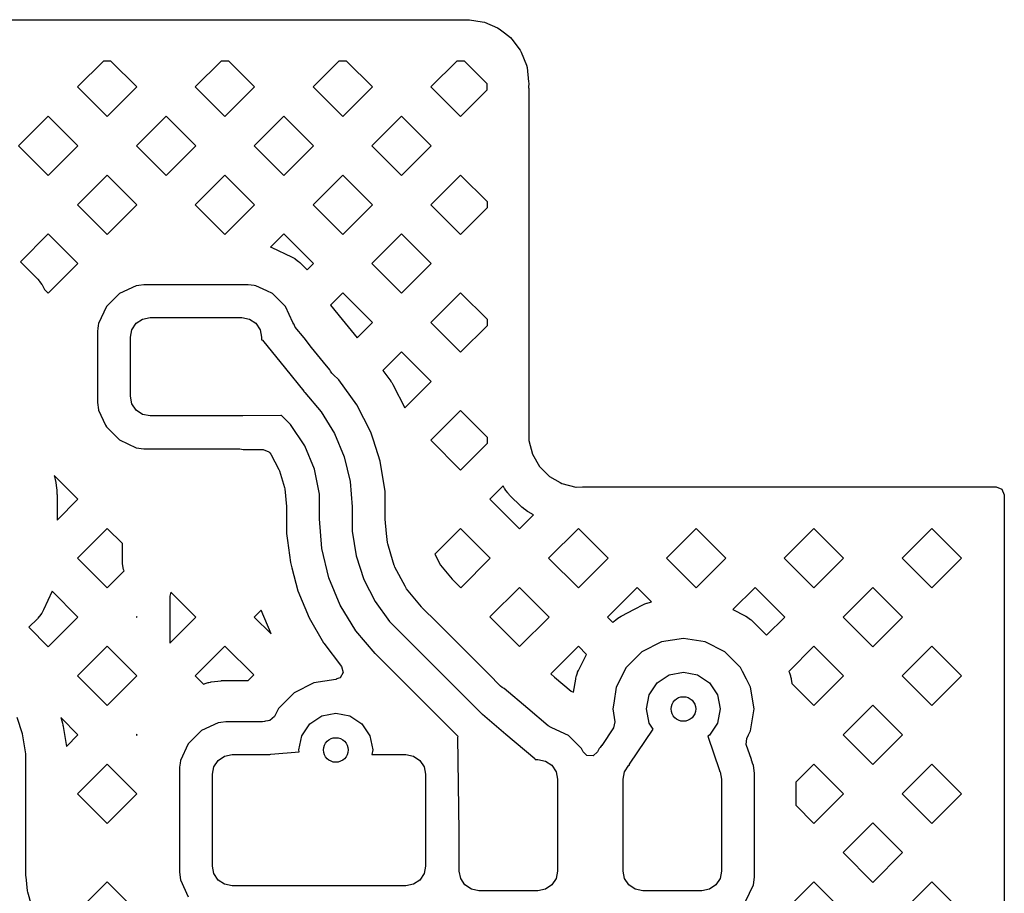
# Model space of a CAD drawing. Extents: x 126.5 to 186.7, y -114.4 to -68.6.
# Tile 27 of 32: x 168.9 to 174.9, y -86.3 to -81. Entities that reach past the tile are written whole.
import ezdxf

# ---------------------------------------------------------------- set-up
doc = ezdxf.new("R2010")
doc.units = 0
doc.layers.add('BLACK', color=7, linetype='CONTINUOUS')

msp = doc.modelspace()

# ---------------------------------------------------------------- linework, layer by layer
at = {"layer": 'BLACK', "linetype": 'CONTINUOUS'}
for p, q in [((163.718045, -80.978297), (171.611442, -80.97823)), ((171.611442, -80.97823), (171.617926, -80.978661)), ((171.617926, -80.978661), (171.628054, -80.980013)), ((171.628054, -80.980013), (171.706503, -80.990485)), ((171.706503, -80.990485), (171.719013, -80.993886)), ((171.719013, -80.993886), (171.798358, -81.02726)), ((171.798358, -81.02726), (171.809539, -81.033823)), ((171.809539, -81.033823), (171.842059, -81.05925)), ((171.842059, -81.05925), (171.877351, -81.086843)), ((171.877351, -81.086843), (171.886421, -81.096113)), ((171.886421, -81.096113), (171.937948, -81.165064)), ((171.937948, -81.165064), (171.944267, -81.176386)), ((171.944267, -81.176386), (171.975904, -81.256443)), ((169.395208, -81.230248), (169.237381, -81.388075)), ((169.441593, -81.230248), (169.395208, -81.230248)), ((169.59942, -81.388075), (169.441593, -81.230248)), ((170.113635, -81.230242), (169.955801, -81.388075)), ((170.160008, -81.230242), (170.113635, -81.230242)), ((170.317841, -81.388075), (170.160008, -81.230242)), ((170.832061, -81.230235), (170.674222, -81.388075)), ((170.878421, -81.230235), (170.832061, -81.230235)), ((171.036261, -81.388075), (170.878421, -81.230235)), ((171.550488, -81.23023), (171.392642, -81.388075)), ((171.596837, -81.23023), (171.550488, -81.23023)), ((171.736729, -81.370122), (171.596837, -81.23023)), ((171.975904, -81.256443), (171.979031, -81.269026)), ((171.979031, -81.269026), (171.98892, -81.357841)), ((171.989209, -81.364332), (171.988618, -81.39138)), ((171.98892, -81.357841), (171.989209, -81.364332)), ((169.237381, -81.388075), (169.418401, -81.569095)), ((169.418401, -81.569095), (169.599421, -81.388076)), ((169.599421, -81.388076), (169.59942, -81.388075)), ((169.955801, -81.388075), (170.136822, -81.569096)), ((170.136822, -81.569096), (170.317842, -81.388076)), ((170.317842, -81.388076), (170.317841, -81.388075)), ((170.674222, -81.388075), (170.855242, -81.569095)), ((170.855242, -81.569095), (171.036262, -81.388076)), ((171.036262, -81.388076), (171.036261, -81.388075)), ((171.392642, -81.388075), (171.573662, -81.569095)), ((171.573662, -81.569095), (171.736785, -81.405972)), ((171.736407, -81.398372), (171.736974, -81.372325)), ((171.736594, -81.403854), (171.736407, -81.398372)), ((171.736785, -81.405972), (171.736594, -81.403854)), ((171.736974, -81.372325), (171.736729, -81.370122)), ((171.988618, -81.39138), (171.989249, -81.397584)), ((171.989249, -81.397584), (171.989234, -83.531424)), ((169.059191, -81.566266), (168.878171, -81.747286)), ((169.24021, -81.747286), (169.059191, -81.566266)), ((169.777611, -81.566266), (169.596592, -81.747286)), ((169.958631, -81.747286), (169.777611, -81.566266)), ((170.496032, -81.566266), (170.315012, -81.747286)), ((170.677051, -81.747286), (170.496032, -81.566266)), ((171.214452, -81.566266), (171.033433, -81.747286)), ((171.395472, -81.747286), (171.214452, -81.566266)), ((168.878171, -81.747286), (169.059191, -81.928306)), ((169.059191, -81.928306), (169.24021, -81.747286)), ((169.596592, -81.747286), (169.777611, -81.928305)), ((169.777611, -81.928305), (169.958631, -81.747286)), ((170.315012, -81.747286), (170.496032, -81.928306)), ((170.496032, -81.928306), (170.677051, -81.747286)), ((171.033433, -81.747286), (171.214452, -81.928305)), ((171.214452, -81.928305), (171.395472, -81.747286)), ((169.418401, -81.925477), (169.237381, -82.106496)), ((169.59942, -82.106496), (169.418401, -81.925477)), ((170.136822, -81.925477), (169.955802, -82.106496)), ((170.317841, -82.106496), (170.136822, -81.925477)), ((170.855242, -81.925477), (170.674222, -82.106496)), ((171.036261, -82.106496), (170.855242, -81.925477)), ((171.573663, -81.925477), (171.392643, -82.106496)), ((171.737243, -82.089057), (171.573663, -81.925477)), ((169.237381, -82.106496), (169.418401, -82.287516)), ((169.418401, -82.287516), (169.59942, -82.106496)), ((169.955802, -82.106496), (170.136822, -82.287516)), ((170.136822, -82.287516), (170.317841, -82.106496)), ((170.674222, -82.106496), (170.855242, -82.287516)), ((170.855242, -82.287516), (171.036261, -82.106496)), ((171.392643, -82.106496), (171.573662, -82.287516)), ((171.573662, -82.287516), (171.737243, -82.123936)), ((171.737243, -82.123936), (171.737243, -82.089057)), ((169.05919, -82.284686), (168.888916, -82.454961)), ((169.139707, -82.365203), (169.05919, -82.284686)), ((170.496031, -82.284686), (170.415514, -82.365203)), ((170.677052, -82.465707), (170.496031, -82.284686)), ((171.214452, -82.284687), (171.033433, -82.465707)), ((171.395472, -82.465707), (171.214452, -82.284687)), ((169.240211, -82.465707), (169.139707, -82.365203)), ((170.415514, -82.365203), (170.418553, -82.366347)), ((170.418553, -82.366347), (170.422002, -82.367798)), ((170.422002, -82.367798), (170.543145, -82.424288)), ((170.543145, -82.424288), (170.546937, -82.426262)), ((170.546937, -82.426262), (170.55858, -82.432984)), ((170.55858, -82.432984), (170.562182, -82.435278)), ((170.562182, -82.435278), (170.580221, -82.447907)), ((170.580221, -82.447907), (170.583616, -82.450512)), ((168.888916, -82.454961), (168.893919, -82.459159)), ((168.893919, -82.459159), (168.89707, -82.462047)), ((168.89707, -82.462047), (168.992565, -82.557542)), ((169.059191, -82.646727), (169.240211, -82.465707)), ((170.583616, -82.450512), (170.593921, -82.459159)), ((170.593921, -82.459159), (170.597072, -82.462047)), ((170.597072, -82.462047), (170.638892, -82.503867)), ((170.638892, -82.503867), (170.677052, -82.465707)), ((171.033433, -82.465707), (171.214452, -82.646726)), ((171.214452, -82.646726), (171.395472, -82.465707)), ((168.992565, -82.557542), (168.995453, -82.560693)), ((168.995453, -82.560693), (169.0041, -82.570998)), ((169.0041, -82.570998), (169.006705, -82.574393)), ((169.006705, -82.574393), (169.019334, -82.592432)), ((169.019334, -82.592432), (169.021628, -82.596034)), ((169.021628, -82.596034), (169.02835, -82.607677)), ((169.02835, -82.607677), (169.030324, -82.611469)), ((169.030324, -82.611469), (169.035907, -82.623443)), ((169.035907, -82.623443), (169.059191, -82.646727)), ((169.595767, -82.600259), (169.493333, -82.648025)), ((169.595768, -82.600258), (169.595767, -82.600259)), ((169.611329, -82.598209), (169.595768, -82.600258)), ((169.642447, -82.594113), (169.611329, -82.598209)), ((170.277555, -82.594113), (169.642447, -82.594113)), ((170.314896, -82.599029), (170.277555, -82.594113)), ((170.324233, -82.600258), (170.314896, -82.599029)), ((170.391964, -82.631842), (170.324233, -82.600258)), ((169.493331, -82.648026), (169.413414, -82.727943)), ((169.493333, -82.648025), (169.493331, -82.648026)), ((170.426668, -82.648025), (170.391964, -82.631842)), ((170.42667, -82.648026), (170.426668, -82.648025)), ((170.4972, -82.718556), (170.42667, -82.648026)), ((170.855241, -82.643896), (170.780581, -82.718556)), ((171.036261, -82.824916), (170.855241, -82.643896)), ((171.573663, -82.643897), (171.392643, -82.824917)), ((171.737238, -82.807472), (171.573663, -82.643897)), ((169.413413, -82.727945), (169.365647, -82.830379)), ((169.413414, -82.727943), (169.413413, -82.727945)), ((170.506587, -82.727943), (170.4972, -82.718556)), ((170.506587, -82.727944), (170.506587, -82.727943)), ((170.506589, -82.727946), (170.506587, -82.727944)), ((170.551608, -82.82449), (170.506589, -82.727946)), ((170.780581, -82.718556), (170.851687, -82.806136)), ((169.595148, -82.82976), (169.634079, -82.803747)), ((169.634079, -82.803747), (169.680001, -82.794613)), ((169.680001, -82.794613), (170.240001, -82.794613)), ((170.240001, -82.794613), (170.285923, -82.803747)), ((170.285923, -82.803747), (170.324854, -82.82976)), ((170.851687, -82.806136), (170.851691, -82.806141)), ((170.851691, -82.806141), (170.942809, -82.918369)), ((171.737238, -82.842361), (171.737238, -82.807472)), ((169.361505, -82.861841), (169.359501, -82.877062)), ((169.364069, -82.842361), (169.361505, -82.861841)), ((169.365646, -82.83038), (169.364069, -82.842361)), ((169.365647, -82.830379), (169.365646, -82.83038)), ((169.560001, -82.914613), (169.569135, -82.868691)), ((169.569135, -82.868691), (169.595148, -82.82976)), ((170.324854, -82.82976), (170.350867, -82.868691)), ((170.350867, -82.868691), (170.360001, -82.914613)), ((170.554356, -82.830382), (170.551608, -82.82449)), ((170.555405, -82.833981), (170.554356, -82.830382)), ((170.556539, -82.83365), (170.555405, -82.833981)), ((170.564555, -82.852284), (170.556539, -82.83365)), ((170.618917, -82.919241), (170.564555, -82.852284)), ((170.942809, -82.918369), (171.03626, -82.824917)), ((171.03626, -82.824917), (171.036261, -82.824916)), ((171.392643, -82.824917), (171.573662, -83.005936)), ((171.573662, -83.005936), (171.737238, -82.842361)), ((169.359501, -82.877062), (169.359501, -83.312163)), ((169.560001, -83.274613), (169.560001, -82.914613)), ((170.360001, -82.914613), (170.360001, -82.929717)), ((170.665541, -82.976667), (170.618917, -82.919241)), ((170.360001, -82.929717), (170.360878, -82.929715)), ((170.360878, -82.929715), (170.365518, -82.933163)), ((170.365518, -82.933163), (170.506004, -83.106197)), ((170.665542, -82.976667), (170.665541, -82.976667)), ((170.738514, -83.066545), (170.665542, -82.976667)), ((171.214452, -83.003106), (171.10056, -83.116998)), ((171.395472, -83.184126), (171.214452, -83.003106)), ((170.506004, -83.106197), (170.616945, -83.24284)), ((170.776483, -83.11331), (170.738514, -83.066545)), ((170.776484, -83.113312), (170.776483, -83.11331)), ((170.778429, -83.116998), (170.776484, -83.113312)), ((170.780917, -83.121712), (170.778429, -83.116998)), ((170.789605, -83.133491), (170.780917, -83.121712)), ((170.797374, -83.14126), (170.789605, -83.133491)), ((170.797377, -83.141265), (170.797374, -83.14126)), ((170.831497, -83.175386), (170.797377, -83.141265)), ((171.10056, -83.116998), (171.148207, -83.182581)), ((170.941424, -83.326696), (170.831497, -83.175386)), ((171.148207, -83.182581), (171.149306, -83.184157)), ((171.149306, -83.184157), (171.152664, -83.189182)), ((171.152664, -83.189182), (171.153702, -83.190805)), ((171.153702, -83.190805), (171.158874, -83.199245)), ((171.158874, -83.199245), (171.159848, -83.200905)), ((171.159848, -83.200905), (171.162806, -83.206187)), ((171.162806, -83.206187), (171.163713, -83.207885)), ((171.163713, -83.207885), (171.233918, -83.34568)), ((171.233918, -83.34568), (171.395472, -83.184126)), ((169.569135, -83.320535), (169.560001, -83.274613)), ((170.616945, -83.24284), (170.617597, -83.245032)), ((170.617597, -83.245032), (170.623596, -83.251031)), ((170.623596, -83.251031), (170.623613, -83.251052)), ((170.623613, -83.251052), (170.724249, -83.368888)), ((169.359501, -83.312163), (169.3595, -83.312163)), ((169.3595, -83.312163), (169.365464, -83.357464)), ((169.595148, -83.359466), (169.569135, -83.320535)), ((171.026326, -83.493339), (170.941424, -83.326696)), ((169.365464, -83.357464), (169.365646, -83.358844)), ((169.365646, -83.358844), (169.40839, -83.450509)), ((169.634079, -83.385479), (169.595148, -83.359466)), ((169.680001, -83.394613), (169.634079, -83.385479)), ((170.240001, -83.394613), (169.680001, -83.394613)), ((170.243524, -83.393912), (170.240001, -83.394613)), ((170.245146, -83.394567), (170.243524, -83.393912)), ((170.477388, -83.392493), (170.245146, -83.394567)), ((170.480787, -83.391066), (170.477388, -83.392493)), ((170.482172, -83.392451), (170.480787, -83.391066)), ((170.482172, -83.392452), (170.482172, -83.392451)), ((170.537028, -83.44731), (170.482172, -83.392452)), ((170.724249, -83.368888), (170.805226, -83.501037)), ((171.573663, -83.362318), (171.392643, -83.543337)), ((171.737234, -83.525889), (171.573663, -83.362318)), ((169.40839, -83.450509), (169.413413, -83.46128)), ((169.413413, -83.46128), (169.413414, -83.461282)), ((169.413414, -83.461282), (169.493331, -83.541199)), ((170.623227, -83.576323), (170.537028, -83.44731)), ((170.805226, -83.501037), (170.864532, -83.644228)), ((171.042569, -83.543337), (171.026326, -83.493339)), ((171.737234, -83.53922), (171.737234, -83.525889)), ((169.493331, -83.541199), (169.493333, -83.5412)), ((169.493333, -83.5412), (169.493334, -83.541201)), ((169.493334, -83.541201), (169.59577, -83.588968)), ((169.59577, -83.588968), (169.642447, -83.595113)), ((170.682599, -83.719674), (170.623227, -83.576323)), ((171.084114, -83.671213), (171.042569, -83.543337)), ((171.392643, -83.543337), (171.573662, -83.724357)), ((171.573662, -83.724357), (171.737648, -83.560371)), ((171.737295, -83.540497), (171.737234, -83.53922)), ((171.737309, -83.553698), (171.737295, -83.540497)), ((171.737418, -83.556914), (171.737309, -83.553698)), ((171.737648, -83.560371), (171.737418, -83.556914)), ((171.989234, -83.531424), (171.989288, -83.531977)), ((171.989288, -83.531977), (171.9893, -83.545156)), ((171.9893, -83.545156), (171.989302, -83.545166)), ((171.989302, -83.545166), (172.011839, -83.628598)), ((169.642447, -83.595113), (170.216297, -83.595113)), ((170.216297, -83.595113), (170.225427, -83.595971)), ((170.225427, -83.595971), (170.226744, -83.59622)), ((170.226744, -83.59622), (170.246981, -83.600059)), ((170.246981, -83.600059), (170.369905, -83.59896)), ((170.369905, -83.59896), (170.404679, -83.613001)), ((170.404679, -83.613001), (170.408214, -83.616866)), ((170.408214, -83.616866), (170.410355, -83.619476)), ((170.410355, -83.619476), (170.415688, -83.627458)), ((170.415688, -83.627458), (170.465397, -83.720462)), ((170.864532, -83.644228), (170.900707, -83.794933)), ((172.011839, -83.628598), (172.011841, -83.628603)), ((172.011841, -83.628603), (172.055369, -83.703266)), ((171.113365, -83.855937), (171.084114, -83.671213)), ((172.055369, -83.703266), (172.055371, -83.703269)), ((172.055371, -83.703269), (172.055374, -83.703273)), ((172.055374, -83.703273), (172.116883, -83.763995)), ((169.240211, -83.902548), (169.095775, -83.758112)), ((169.095775, -83.758112), (169.098983, -83.769118)), ((169.098983, -83.769118), (169.099892, -83.772746)), ((170.465397, -83.720462), (170.469073, -83.729337)), ((170.469073, -83.729337), (170.499683, -83.830256)), ((170.712864, -83.871853), (170.682599, -83.719674)), ((172.116883, -83.763995), (172.180823, -83.800178)), ((169.099892, -83.772746), (169.102312, -83.784256)), ((169.102312, -83.784256), (169.102941, -83.787942)), ((169.102941, -83.787942), (169.110881, -83.848253)), ((170.499683, -83.830256), (170.501556, -83.839677)), ((170.900707, -83.794933), (170.912764, -83.948209)), ((171.832711, -83.821688), (171.751852, -83.902547)), ((171.841863, -83.837385), (171.832711, -83.821688)), ((172.180823, -83.800178), (172.192106, -83.806563)), ((172.192106, -83.806563), (172.192109, -83.806564)), ((172.192109, -83.806564), (172.275826, -83.828026)), ((172.275826, -83.828026), (172.275827, -83.828026)), ((172.275827, -83.828026), (172.275831, -83.828027)), ((172.275831, -83.828027), (172.275835, -83.828026)), ((172.275835, -83.828026), (172.275836, -83.828027)), ((172.275836, -83.828027), (172.278135, -83.827999)), ((172.278135, -83.827999), (172.317991, -83.827522)), ((172.317991, -83.827522), (172.318233, -83.82752)), ((172.318233, -83.82752), (174.841, -83.827513)), ((174.841, -83.827513), (174.875648, -83.841865)), ((169.110881, -83.848253), (169.111064, -83.849842)), ((169.111064, -83.849842), (169.111558, -83.854853)), ((169.111558, -83.854853), (169.111689, -83.856452)), ((169.111689, -83.856452), (169.112229, -83.864683)), ((169.112229, -83.864683), (169.112308, -83.866288)), ((169.112308, -83.866288), (169.112473, -83.87133)), ((169.112473, -83.87133), (169.112499, -83.872933)), ((169.112499, -83.872933), (169.112499, -84.03026)), ((170.501556, -83.839677), (170.512148, -83.947268)), ((170.712861, -83.949433), (170.712864, -83.871853)), ((171.113362, -83.900908), (171.113365, -83.855937)), ((171.843582, -83.840123), (171.841863, -83.837385)), ((171.849273, -83.848553), (171.843582, -83.840123)), ((171.851172, -83.851174), (171.849273, -83.848553)), ((171.861376, -83.864325), (171.851172, -83.851174)), ((171.863439, -83.866811), (171.861376, -83.864325)), ((171.870186, -83.874414), (171.863439, -83.866811)), ((171.872411, -83.87676), (171.870186, -83.874414)), ((171.945767, -83.949178), (171.872411, -83.87676)), ((174.875648, -83.841865), (174.89, -83.876513)), ((174.89, -83.876513), (174.89, -89.330915)), ((169.112499, -84.03026), (169.240211, -83.902548)), ((170.512148, -83.947268), (170.512384, -83.952071)), ((170.712885, -83.949433), (170.712861, -83.949433)), ((170.712885, -83.949437), (170.712885, -83.949433)), ((170.712885, -84.021742), (170.712885, -83.949437)), ((170.912764, -83.948209), (170.912885, -83.949437)), ((170.912885, -83.949437), (170.912885, -84.021742)), ((171.113362, -83.902547), (171.113362, -83.900908)), ((171.113362, -83.906423), (171.113362, -83.902547)), ((171.113385, -83.906765), (171.113362, -83.906423)), ((171.113385, -84.019736), (171.113385, -83.906765)), ((171.751852, -83.902547), (171.932872, -84.083567)), ((171.948144, -83.951374), (171.945767, -83.949178)), ((170.512383, -84.001418), (170.512343, -84.001516)), ((170.512343, -84.001516), (170.512347, -84.111071)), ((170.512384, -83.952071), (170.512383, -83.974156)), ((170.512383, -83.974156), (170.512383, -84.001418)), ((171.932872, -84.083567), (172.018543, -83.997896)), ((171.955841, -83.958029), (171.948144, -83.951374)), ((171.958358, -83.960064), (171.955841, -83.958029)), ((171.971641, -83.970096), (171.958358, -83.960064)), ((171.97428, -83.971956), (171.971641, -83.970096)), ((171.982773, -83.977532), (171.97428, -83.971956)), ((171.985533, -83.979216), (171.982773, -83.977532)), ((172.018543, -83.997896), (171.985533, -83.979216)), ((170.727161, -84.203565), (170.712844, -84.021746)), ((170.712844, -84.021746), (170.712885, -84.021746)), ((170.712885, -84.021746), (170.712885, -84.021742)), ((170.912885, -84.021742), (170.912844, -84.022158)), ((170.912844, -84.022158), (170.912848, -84.09747)), ((171.113621, -84.024541), (171.113385, -84.019736)), ((171.122096, -84.11056), (171.113621, -84.024541)), ((169.418401, -84.080738), (169.237381, -84.261758)), ((169.511001, -84.173338), (169.418401, -84.080738)), ((170.512347, -84.111071), (170.518034, -84.154249)), ((170.912848, -84.09747), (170.936548, -84.247069)), ((171.127514, -84.165543), (171.122096, -84.11056)), ((171.573662, -84.080737), (171.416703, -84.237696)), ((171.754682, -84.261757), (171.573662, -84.080737)), ((172.292082, -84.080737), (172.111063, -84.261757)), ((172.473102, -84.261757), (172.292082, -84.080737)), ((173.010503, -84.080737), (172.829483, -84.261757)), ((173.191523, -84.261757), (173.010503, -84.080737)), ((173.728923, -84.080737), (173.547904, -84.261757)), ((173.909943, -84.261757), (173.728923, -84.080737)), ((174.447344, -84.080737), (174.266324, -84.261757)), ((174.628365, -84.261758), (174.447344, -84.080737)), ((169.511001, -84.286433), (169.511001, -84.173338)), ((170.518034, -84.154249), (170.535673, -84.288188)), ((171.129388, -84.174963), (171.127514, -84.165543)), ((171.148421, -84.237696), (171.129388, -84.174963)), ((170.769745, -84.380906), (170.727161, -84.203565)), ((170.936548, -84.247069), (170.98336, -84.391119)), ((171.169586, -84.307455), (171.148421, -84.237696)), ((171.416703, -84.237696), (171.45228, -84.304247)), ((169.237381, -84.261758), (169.4184, -84.442777)), ((169.511942, -84.295992), (169.511001, -84.286433)), ((169.518904, -84.330994), (169.511942, -84.295992)), ((170.535673, -84.288188), (170.544531, -84.321241)), ((171.169941, -84.308624), (171.169586, -84.307455)), ((171.173614, -84.317493), (171.169941, -84.308624)), ((171.45228, -84.304247), (171.523416, -84.390919)), ((171.574467, -84.441973), (171.754682, -84.261757)), ((172.111063, -84.261757), (172.292083, -84.442777)), ((172.292083, -84.442777), (172.473103, -84.261758)), ((172.473103, -84.261758), (172.473102, -84.261757)), ((172.829483, -84.261757), (173.010504, -84.442778)), ((173.010504, -84.442778), (173.191524, -84.261758)), ((173.191524, -84.261758), (173.191523, -84.261757)), ((173.547904, -84.261757), (173.728924, -84.442777)), ((173.728924, -84.442777), (173.909944, -84.261758)), ((173.909944, -84.261758), (173.909943, -84.261757)), ((174.266324, -84.261757), (174.447345, -84.442778)), ((174.447345, -84.442778), (174.628365, -84.261758)), ((169.4184, -84.442777), (169.522208, -84.338969)), ((169.522208, -84.338969), (169.518904, -84.330994)), ((170.544531, -84.321241), (170.581914, -84.460737)), ((171.235325, -84.432933), (171.173614, -84.317493)), ((170.839547, -84.549402), (170.769745, -84.380906)), ((170.98336, -84.391119), (171.05213, -84.526072)), ((171.523416, -84.390919), (171.555769, -84.423267)), ((171.555769, -84.423267), (171.555857, -84.423363)), ((171.555857, -84.423363), (171.574467, -84.441973)), ((169.083329, -84.464086), (169.030324, -84.577757)), ((169.240211, -84.620968), (169.083329, -84.464086)), ((169.806528, -84.468864), (169.800004, -84.493205)), ((169.958631, -84.620967), (169.806528, -84.468864)), ((170.581914, -84.460737), (170.581917, -84.460745)), ((170.581917, -84.460745), (170.650287, -84.625783)), ((171.239468, -84.440683), (171.235325, -84.432933)), ((171.244805, -84.448669), (171.239468, -84.440683)), ((171.334959, -84.558511), (171.244805, -84.448669)), ((171.932872, -84.439947), (171.752657, -84.620163)), ((172.113892, -84.620967), (171.932872, -84.439947)), ((172.651294, -84.439948), (172.470274, -84.620968)), ((172.73871, -84.527364), (172.651294, -84.439948)), ((173.369713, -84.439947), (173.234576, -84.575084)), ((173.550733, -84.620967), (173.369713, -84.439947)), ((174.088134, -84.439948), (173.907115, -84.620968)), ((174.269154, -84.620968), (174.088134, -84.439948)), ((169.800004, -84.493205), (169.8, -84.538462)), ((169.8, -84.538462), (169.8, -84.779598)), ((170.934849, -84.704904), (170.839547, -84.549402)), ((171.05213, -84.526072), (171.141165, -84.648605)), ((172.631197, -84.575084), (172.694183, -84.542991)), ((172.694183, -84.542991), (172.69768, -84.541378)), ((172.69768, -84.541378), (172.708863, -84.536747)), ((172.708863, -84.536747), (172.712471, -84.535417)), ((172.712471, -84.535417), (172.731315, -84.529295)), ((172.731315, -84.529295), (172.735013, -84.528252)), ((172.735013, -84.528252), (172.73871, -84.527364)), ((169.019333, -84.596796), (169.006703, -84.614835)), ((169.021628, -84.593192), (169.019333, -84.596796)), ((169.02835, -84.581549), (169.021628, -84.593192)), ((169.030324, -84.577757), (169.02835, -84.581549)), ((170.357799, -84.57818), (170.315011, -84.620967)), ((170.418323, -84.724279), (170.357799, -84.57818)), ((171.338189, -84.562074), (171.334959, -84.558511)), ((171.372919, -84.5968), (171.338189, -84.562074)), ((171.372946, -84.596832), (171.372919, -84.5968)), ((171.396277, -84.620163), (171.372946, -84.596832)), ((172.556429, -84.61318), (172.631197, -84.575084)), ((173.234576, -84.575084), (173.309342, -84.61318)), ((168.992564, -84.631686), (168.940725, -84.683522)), ((168.995454, -84.628532), (168.992564, -84.631686)), ((169.004101, -84.618226), (168.995454, -84.628532)), ((169.006703, -84.614835), (169.004101, -84.618226)), ((169.059191, -84.801988), (169.240211, -84.620968)), ((169.6, -84.61756), (169.596592, -84.620968)), ((169.596592, -84.620968), (169.6, -84.624376)), ((169.6, -84.624376), (169.6, -84.61756)), ((169.8, -84.779598), (169.958631, -84.620967)), ((170.315011, -84.620967), (170.418323, -84.724279)), ((170.650287, -84.625783), (170.738053, -84.777781)), ((171.141165, -84.648605), (171.194716, -84.702152)), ((171.743369, -84.967255), (171.396277, -84.620163)), ((171.752657, -84.620163), (171.933677, -84.801183)), ((171.933677, -84.801183), (172.113891, -84.620968)), ((172.113891, -84.620968), (172.113892, -84.620967)), ((172.470274, -84.620968), (172.502902, -84.653596)), ((172.502902, -84.653596), (172.508477, -84.648021)), ((172.508477, -84.648021), (172.5113, -84.645411)), ((172.5113, -84.645411), (172.520495, -84.637557)), ((172.520495, -84.637557), (172.523514, -84.635177)), ((172.523514, -84.635177), (172.539542, -84.623529)), ((172.539542, -84.623529), (172.542745, -84.621388)), ((172.542745, -84.621388), (172.553071, -84.61506)), ((172.553071, -84.61506), (172.556429, -84.61318)), ((173.309342, -84.61318), (173.312699, -84.61506)), ((173.312699, -84.61506), (173.323025, -84.621388)), ((173.323025, -84.621388), (173.326228, -84.623529)), ((173.326228, -84.623529), (173.342256, -84.635177)), ((173.342256, -84.635177), (173.345275, -84.637557)), ((173.345275, -84.637557), (173.35447, -84.645411)), ((173.35447, -84.645411), (173.357293, -84.648021)), ((173.357293, -84.648021), (173.440486, -84.731214)), ((173.440486, -84.731214), (173.550732, -84.620968)), ((173.550732, -84.620968), (173.550733, -84.620967)), ((173.907115, -84.620968), (174.088134, -84.801987)), ((174.088134, -84.801987), (174.269154, -84.620968)), ((168.940725, -84.683522), (169.059191, -84.801988)), ((171.053264, -84.843536), (170.934849, -84.704904)), ((171.194716, -84.702152), (171.194722, -84.702157)), ((171.194722, -84.702157), (171.70529, -85.212725)), ((170.738053, -84.777781), (170.739616, -84.780487)), ((170.739616, -84.780487), (170.848297, -84.922108)), ((172.799756, -84.772024), (172.679671, -84.833209)), ((172.799757, -84.772023), (172.799756, -84.772024)), ((172.799759, -84.772023), (172.799757, -84.772023)), ((172.932885, -84.750938), (172.799759, -84.772023)), ((173.066011, -84.772023), (172.932885, -84.750938)), ((173.066012, -84.772023), (173.066011, -84.772023)), ((173.066013, -84.772024), (173.066012, -84.772023)), ((173.186098, -84.833209), (173.066013, -84.772024)), ((169.418401, -84.799159), (169.237381, -84.980178)), ((169.59942, -84.980178), (169.418401, -84.799159)), ((170.136822, -84.799159), (169.955802, -84.980179)), ((170.31208, -84.974417), (170.136822, -84.799159)), ((171.0533, -84.843579), (171.053264, -84.843536)), ((171.559048, -85.349327), (171.0533, -84.843579)), ((172.292083, -84.799159), (172.123986, -84.967255)), ((172.342007, -84.849083), (172.292083, -84.799159)), ((172.294134, -84.94304), (172.342007, -84.849083)), ((172.679664, -84.833214), (172.584357, -84.928521)), ((172.679671, -84.833209), (172.679664, -84.833214)), ((173.186105, -84.833214), (173.186098, -84.833209)), ((173.281412, -84.928521), (173.186105, -84.833214)), ((173.728924, -84.799159), (173.575678, -84.952404)), ((173.909943, -84.980178), (173.728924, -84.799159)), ((174.447345, -84.799159), (174.266325, -84.980178)), ((174.628364, -84.980178), (174.447345, -84.799159)), ((170.858005, -84.958331), (170.839255, -84.990811)), ((170.848297, -84.922108), (170.858005, -84.958331)), ((171.818194, -85.04208), (171.743369, -84.967255)), ((172.123986, -84.967255), (172.146902, -84.986738)), ((172.280438, -84.980172), (172.28656, -84.961328)), ((172.28656, -84.961328), (172.28789, -84.95772)), ((172.28789, -84.95772), (172.292521, -84.946537)), ((172.292521, -84.946537), (172.294134, -84.94304)), ((172.584352, -84.928528), (172.523167, -85.048613)), ((172.584357, -84.928521), (172.584352, -84.928528)), ((172.846781, -84.973869), (172.932885, -84.956742)), ((172.932885, -84.956742), (173.018989, -84.973869)), ((173.281417, -84.928528), (173.281412, -84.928521)), ((173.293582, -84.952404), (173.281417, -84.928528)), ((173.318004, -85.000335), (173.293582, -84.952404)), ((173.575678, -84.952404), (173.57788, -84.95772)), ((173.57788, -84.95772), (173.57921, -84.961328)), ((173.57921, -84.961328), (173.585332, -84.980172)), ((169.237381, -84.980178), (169.418401, -85.161198)), ((169.418401, -85.161198), (169.599419, -84.980179)), ((169.599419, -84.980179), (169.59942, -84.980178)), ((169.955802, -84.980179), (170.005741, -85.030118)), ((170.005741, -85.030118), (170.012462, -85.027589)), ((170.012462, -85.027589), (170.016011, -85.026406)), ((170.016011, -85.026406), (170.034505, -85.021016)), ((170.034505, -85.021016), (170.038133, -85.020107)), ((170.038133, -85.020107), (170.049643, -85.017687)), ((170.049643, -85.017687), (170.053329, -85.017058)), ((170.053329, -85.017058), (170.11364, -85.009118)), ((170.11364, -85.009118), (170.115229, -85.008935)), ((170.115229, -85.008935), (170.12024, -85.008441)), ((170.12024, -85.008441), (170.121839, -85.00831)), ((170.121839, -85.00831), (170.13007, -85.00777)), ((170.13007, -85.00777), (170.131675, -85.007691)), ((170.131675, -85.007691), (170.136717, -85.007526)), ((170.136717, -85.007526), (170.13832, -85.0075)), ((170.13832, -85.0075), (170.27901, -85.0075)), ((170.27901, -85.0075), (170.279161, -85.007337)), ((170.279161, -85.007337), (170.31208, -84.974417)), ((170.679756, -85.022024), (170.559671, -85.083209)), ((170.679757, -85.022023), (170.679756, -85.022024)), ((170.679759, -85.022023), (170.679757, -85.022023)), ((170.812885, -85.000938), (170.679759, -85.022023)), ((170.816694, -85.000335), (170.812885, -85.000938)), ((170.839255, -84.990811), (170.816413, -84.998565)), ((170.816413, -84.998565), (170.816694, -85.000335)), ((172.146902, -84.986738), (172.146901, -84.986738)), ((172.146901, -84.986738), (172.24828, -85.072927)), ((172.26308, -85.079828), (172.275818, -84.99941)), ((172.275818, -84.99941), (172.27657, -84.995634)), ((172.27657, -84.995634), (172.279395, -84.98387)), ((172.279395, -84.98387), (172.280438, -84.980172)), ((172.725012, -85.095638), (172.773786, -85.022643)), ((172.773786, -85.022643), (172.846781, -84.973869)), ((173.018989, -84.973869), (173.091984, -85.022643)), ((173.091984, -85.022643), (173.140758, -85.095638)), ((173.342604, -85.048616), (173.318004, -85.000335)), ((173.585332, -84.980172), (173.586375, -84.98387)), ((173.586375, -84.98387), (173.5892, -84.995634)), ((173.5892, -84.995634), (173.589952, -84.999411)), ((173.589952, -84.999411), (173.594245, -85.026519)), ((173.594245, -85.026519), (173.728924, -85.161198)), ((173.728924, -85.161198), (173.909943, -84.980178)), ((174.266325, -84.980178), (174.447344, -85.161198)), ((174.447344, -85.161198), (174.628364, -84.980178)), ((170.559664, -85.083214), (170.46436, -85.178518)), ((170.559671, -85.083209), (170.559664, -85.083214)), ((171.828133, -85.049746), (171.818194, -85.04208)), ((171.840344, -85.056875), (171.828133, -85.049746)), ((171.840346, -85.056877), (171.840344, -85.056875)), ((171.840348, -85.056878), (171.840346, -85.056877)), ((171.983676, -85.178731), (171.840348, -85.056878)), ((172.24828, -85.072927), (172.26308, -85.079828)), ((172.523166, -85.048616), (172.507744, -85.145985)), ((172.523167, -85.048613), (172.523166, -85.048614)), ((172.523166, -85.048614), (172.523166, -85.048616)), ((173.363689, -85.181742), (173.342604, -85.048616)), ((172.507744, -85.145985), (172.502081, -85.181742)), ((172.707885, -85.181742), (172.725012, -85.095638)), ((173.140758, -85.095638), (173.157885, -85.181742)), ((170.464357, -85.178522), (170.43985, -85.226618)), ((170.46436, -85.178518), (170.464357, -85.178522)), ((170.726781, -85.223869), (170.812885, -85.206742)), ((170.812885, -85.206742), (170.898989, -85.223869)), ((172.108824, -85.285127), (171.983676, -85.178731)), ((172.502081, -85.181742), (172.51463, -85.260979)), ((172.725012, -85.267846), (172.707885, -85.181742)), ((173.157885, -85.181742), (173.140758, -85.267846)), ((173.342604, -85.314868), (173.363689, -85.181742)), ((174.088134, -85.158369), (173.907115, -85.339389)), ((174.269154, -85.339389), (174.088134, -85.158369)), ((168.902109, -85.332802), (168.87008, -85.234227)), ((169.240211, -85.339389), (169.135049, -85.234227)), ((169.135049, -85.234227), (169.143308, -85.259644)), ((169.143308, -85.259644), (169.143869, -85.261497)), ((169.143869, -85.261497), (169.145514, -85.267335)), ((169.145514, -85.267335), (169.145999, -85.269193)), ((169.145999, -85.269193), (169.148308, -85.278818)), ((170.095766, -85.265646), (169.993332, -85.313412)), ((170.095767, -85.265645), (170.095766, -85.265646)), ((170.111328, -85.263596), (170.095767, -85.265645)), ((170.142446, -85.2595), (170.111328, -85.263596)), ((170.366649, -85.2595), (170.142446, -85.2595)), ((170.377964, -85.258175), (170.366649, -85.2595)), ((170.383522, -85.256856), (170.377964, -85.258175)), ((170.398095, -85.253396), (170.383522, -85.256856)), ((170.39811, -85.253394), (170.398095, -85.253396)), ((170.400539, -85.253178), (170.39811, -85.253394)), ((170.411332, -85.250973), (170.400539, -85.253178)), ((170.43985, -85.226618), (170.411332, -85.250973)), ((170.653786, -85.272643), (170.726781, -85.223869)), ((170.898989, -85.223869), (170.971984, -85.272643)), ((171.70529, -85.212725), (171.707237, -85.213441)), ((171.707237, -85.213441), (171.850569, -85.335297)), ((172.51463, -85.260979), (172.50691, -85.295963)), ((172.749114, -85.303917), (172.725012, -85.267846)), ((173.140758, -85.267846), (173.091984, -85.340841)), ((169.148308, -85.278818), (169.148719, -85.280692)), ((169.148719, -85.280692), (169.149895, -85.286606)), ((169.149895, -85.286606), (169.150233, -85.288497)), ((169.150233, -85.288497), (169.169495, -85.410104)), ((169.99333, -85.313413), (169.913413, -85.39333)), ((169.993332, -85.313412), (169.99333, -85.313413)), ((170.605012, -85.345638), (170.653786, -85.272643)), ((170.971984, -85.272643), (171.020758, -85.345638)), ((172.126844, -85.294836), (172.108824, -85.285127)), ((172.129617, -85.295644), (172.126844, -85.294836)), ((172.232056, -85.343413), (172.129617, -85.295644)), ((172.50691, -85.295963), (172.434488, -85.403795)), ((172.60508, -85.518377), (172.749114, -85.303917)), ((173.330109, -85.339389), (173.342604, -85.314868)), ((168.921419, -85.454709), (168.902109, -85.332802)), ((169.169495, -85.410104), (169.240211, -85.339389)), ((169.6, -85.33598), (169.596592, -85.339389)), ((169.596592, -85.339389), (169.6, -85.342797)), ((169.6, -85.342797), (169.6, -85.33598)), ((170.587885, -85.431742), (170.605012, -85.345638)), ((171.020758, -85.345638), (171.037885, -85.431742)), ((171.557659, -85.352808), (171.559048, -85.349327)), ((171.565206, -85.931176), (171.557659, -85.352808)), ((171.850569, -85.335297), (172.026038, -85.484475)), ((172.311973, -85.42333), (172.232056, -85.343413)), ((173.091984, -85.340841), (173.081389, -85.34792)), ((173.081389, -85.34792), (173.154007, -85.557594)), ((173.316573, -85.39905), (173.318794, -85.361612)), ((173.318794, -85.361612), (173.319175, -85.360847)), ((173.319175, -85.360847), (173.330109, -85.339389)), ((173.907115, -85.339389), (174.088134, -85.520408)), ((174.088134, -85.520408), (174.269154, -85.339389)), ((169.913412, -85.393332), (169.865646, -85.495766)), ((169.913413, -85.39333), (169.913412, -85.393332)), ((170.416287, -85.458089), (170.590055, -85.442652)), ((170.590055, -85.442652), (170.587885, -85.431742)), ((171.037885, -85.431742), (171.032264, -85.46)), ((172.311973, -85.423331), (172.311973, -85.42333)), ((172.311975, -85.423333), (172.311973, -85.423331)), ((172.320978, -85.44264), (172.311975, -85.423333)), ((172.344676, -85.466339), (172.320978, -85.44264)), ((172.409794, -85.442641), (172.382144, -85.467976)), ((172.418797, -85.423334), (172.409794, -85.442641)), ((172.4188, -85.42333), (172.418797, -85.423334)), ((172.424967, -85.417163), (172.4188, -85.42333)), ((172.433705, -85.405288), (172.424967, -85.417163)), ((172.434487, -85.403797), (172.433705, -85.405288)), ((172.434488, -85.403795), (172.434487, -85.403797)), ((173.34819, -85.490336), (173.316573, -85.39905)), ((168.923381, -85.467097), (168.921419, -85.454709)), ((168.923381, -85.492081), (168.923381, -85.467097)), ((168.923385, -85.492139), (168.923381, -85.492081)), ((168.923385, -85.495525), (168.923385, -85.492139)), ((168.923385, -85.53508), (168.923385, -85.495525)), ((169.863625, -85.511114), (169.86038, -85.535766)), ((169.865645, -85.495767), (169.863625, -85.511114)), ((169.865646, -85.495766), (169.865645, -85.495767)), ((170.069134, -85.534078), (170.095147, -85.495147)), ((170.095147, -85.495147), (170.134078, -85.469134)), ((170.134078, -85.469134), (170.18, -85.46)), ((170.18, -85.46), (170.411467, -85.46)), ((170.411467, -85.46), (170.416287, -85.458089)), ((171.032264, -85.46), (171.24, -85.46)), ((171.24, -85.46), (171.285922, -85.469134)), ((171.285922, -85.469134), (171.324853, -85.495147)), ((171.324853, -85.495147), (171.350866, -85.534078)), ((172.026038, -85.484475), (172.028869, -85.49)), ((172.028869, -85.49), (172.045387, -85.49)), ((172.045387, -85.49), (172.091309, -85.499134)), ((172.091309, -85.499134), (172.13024, -85.525147)), ((172.382144, -85.467976), (172.344676, -85.466339)), ((173.34819, -85.490338), (173.34819, -85.490336)), ((173.348191, -85.490341), (173.34819, -85.490338)), ((173.348939, -85.495767), (173.348191, -85.490341)), ((173.349267, -85.498149), (173.348939, -85.495767)), ((173.353398, -85.512165), (173.349267, -85.498149)), ((168.923386, -85.582675), (168.923385, -85.53508)), ((169.418401, -85.517579), (169.237381, -85.698599)), ((169.599421, -85.698599), (169.418401, -85.517579)), ((169.86038, -85.535766), (169.8595, -85.542449)), ((169.8595, -85.542449), (169.8595, -86.17755)), ((170.06, -85.58), (170.069134, -85.534078)), ((171.350866, -85.534078), (171.36, -85.58)), ((172.13024, -85.525147), (172.156253, -85.564078)), ((172.156253, -85.564078), (172.165387, -85.61)), ((172.565387, -85.61), (172.574521, -85.564078)), ((172.574521, -85.564078), (172.600534, -85.525147)), ((172.600534, -85.525147), (172.603302, -85.523296)), ((172.603243, -85.523045), (172.60508, -85.518377)), ((172.603302, -85.523296), (172.603243, -85.523045)), ((173.154007, -85.557594), (173.153836, -85.560461)), ((173.153836, -85.560461), (173.156253, -85.564078)), ((173.156253, -85.564078), (173.165387, -85.61)), ((173.359742, -85.525769), (173.353398, -85.512165)), ((173.365887, -85.572446), (173.359742, -85.525769)), ((173.728924, -85.517579), (173.617887, -85.628616)), ((173.909944, -85.698599), (173.728924, -85.517579)), ((174.447345, -85.517579), (174.266325, -85.698599)), ((174.628365, -85.698599), (174.447345, -85.517579)), ((168.923385, -85.582678), (168.923386, -85.582675)), ((168.923385, -85.698599), (168.923385, -85.582678)), ((170.06, -86.14), (170.06, -85.58)), ((171.36, -85.58), (171.36, -86.14)), ((172.165387, -85.61), (172.165387, -86.17)), ((172.565387, -86.17), (172.565387, -85.61)), ((173.165387, -85.61), (173.165387, -86.17)), ((173.365887, -85.628616), (173.365887, -85.572446)), ((173.365887, -86.057809), (173.365887, -85.628616)), ((173.617887, -85.628616), (173.617887, -85.768581)), ((168.923385, -86.201378), (168.923385, -85.698599)), ((169.237381, -85.698599), (169.418401, -85.879618)), ((169.418401, -85.879618), (169.599421, -85.698599)), ((173.728924, -85.879618), (173.909944, -85.698599)), ((174.266325, -85.698599), (174.447345, -85.879619)), ((174.447345, -85.879619), (174.628365, -85.698599)), ((173.617887, -85.768581), (173.728924, -85.879618)), ((171.565387, -85.933051), (171.565206, -85.931176)), ((174.088134, -85.876789), (173.907115, -86.057809)), ((174.269154, -86.057809), (174.088134, -85.876789)), ((171.565387, -86.17), (171.565387, -85.933051)), ((173.365887, -86.207554), (173.365887, -86.057809)), ((173.907115, -86.057809), (174.088134, -86.238828)), ((174.088134, -86.238828), (174.269154, -86.057809)), ((170.069134, -86.185922), (170.06, -86.14)), ((171.36, -86.14), (171.350866, -86.185922)), ((171.574521, -86.215922), (171.565387, -86.17)), ((172.165387, -86.17), (172.156253, -86.215922)), ((172.574521, -86.215922), (172.565387, -86.17)), ((173.165387, -86.17), (173.156253, -86.215922)), ((168.923621, -86.206183), (168.923385, -86.201378)), ((168.931878, -86.289981), (168.923621, -86.206183)), ((169.8595, -86.17755), (169.859499, -86.17755)), ((169.859499, -86.17755), (169.865645, -86.224232)), ((169.865645, -86.224232), (169.865646, -86.224233)), ((169.865646, -86.224233), (169.913412, -86.326667)), ((170.095147, -86.224853), (170.069134, -86.185922)), ((170.134078, -86.250866), (170.095147, -86.224853)), ((171.324853, -86.224853), (171.285922, -86.250866)), ((171.350866, -86.185922), (171.324853, -86.224853)), ((171.600534, -86.254853), (171.574521, -86.215922)), ((172.156253, -86.215922), (172.13024, -86.254853)), ((172.600534, -86.254853), (172.574521, -86.215922)), ((173.156253, -86.215922), (173.13024, -86.254853)), ((173.359742, -86.254231), (173.365887, -86.207554)), ((168.93375, -86.299387), (168.931878, -86.289981)), ((169.418401, -86.236), (169.268449, -86.385951)), ((169.59942, -86.417019), (169.418401, -86.236)), ((170.18, -86.26), (170.134078, -86.250866)), ((171.24, -86.26), (170.18, -86.26)), ((171.285922, -86.250866), (171.24, -86.26)), ((171.639465, -86.280866), (171.600534, -86.254853)), ((171.685387, -86.29), (171.639465, -86.280866)), ((172.045387, -86.29), (171.685387, -86.29)), ((172.091309, -86.280866), (172.045387, -86.29)), ((172.13024, -86.254853), (172.091309, -86.280866)), ((172.639465, -86.280866), (172.600534, -86.254853)), ((172.685387, -86.29), (172.639465, -86.280866)), ((173.045387, -86.29), (172.685387, -86.29)), ((173.091309, -86.280866), (173.045387, -86.29)), ((173.13024, -86.254853), (173.091309, -86.280866)), ((173.311975, -86.356667), (173.359742, -86.254231)), ((173.728923, -86.235999), (173.574095, -86.390827)), ((173.909943, -86.417019), (173.728923, -86.235999)), ((174.447345, -86.236), (174.266325, -86.417019)), ((174.628364, -86.417019), (174.447345, -86.236)), ((168.957571, -86.3779), (168.93375, -86.299387))]:
    msp.add_line(p, q, dxfattribs=at)
at = {"layer": 'BLACK'}
for centre in [(172.932885, -85.181742), (170.812885, -85.431742)]:
    msp.add_circle(centre, 0.075, dxfattribs=at)

doc.saveas('drawing.dxf')
